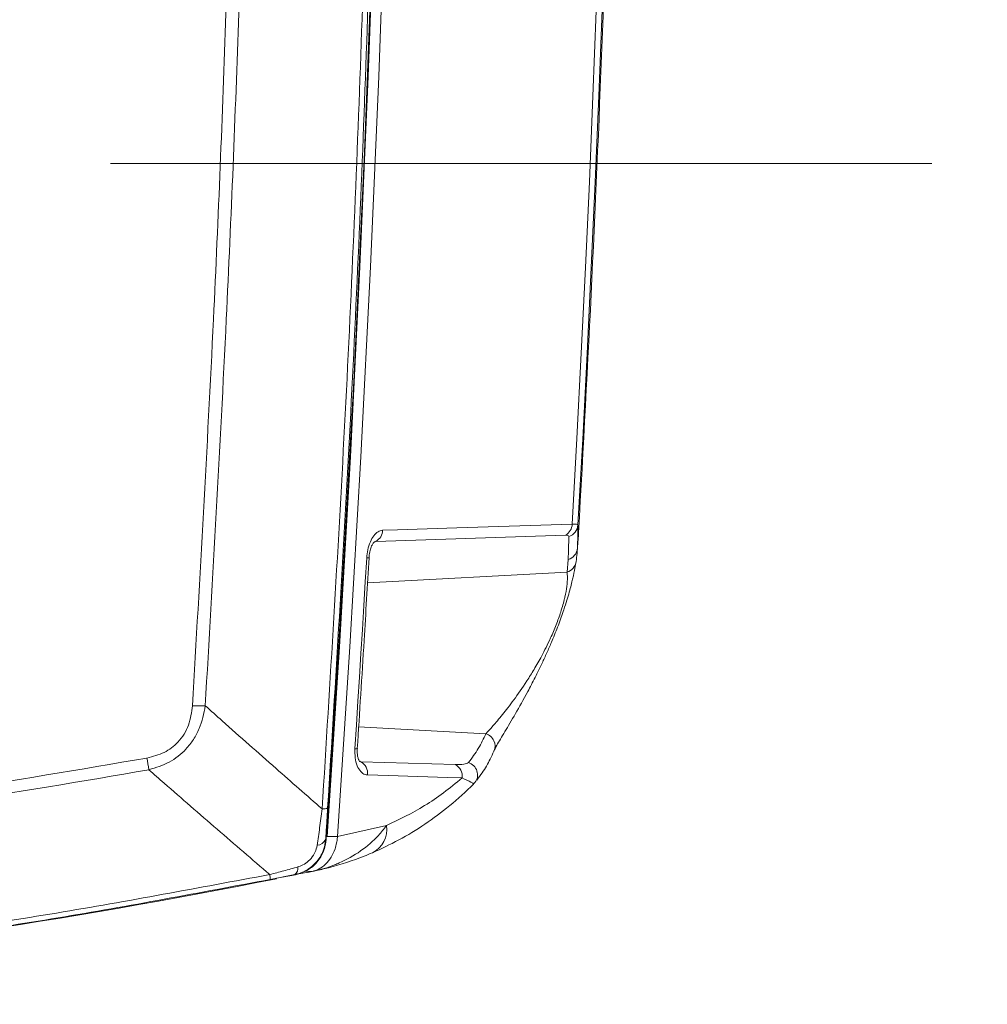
# Model space of a CAD drawing. Header units: millimetres. Extents: x 0 to 8410, y 0 to 5940.
# Tile 136 of 180: x 5594 to 5744, y 3948 to 4100. Entities that reach past the tile are written whole.
import ezdxf

# ---------------------------------------------------------------- set-up
doc = ezdxf.new("R2010")
doc.units = ezdxf.units.MM
doc.header["$LTSCALE"] = 10
doc.linetypes.add('CENTERX2', pattern=[20.32, 12.7, -2.54, 2.54, -2.54])

msp = doc.modelspace()

# ---------------------------------------------------------------- linework, layer by layer
at = {"color": 7, "linetype": 'CENTERX2', "lineweight": 0}
msp.add_line((4998.55, 4077.87), (5743.75, 4077.87), dxfattribs=at)
at = {"color": 8, "linetype": 'Continuous', "lineweight": 0}
for p, q in [((5649.18, 4019.45), (5648.9, 4019.37)), ((5649.18, 4019.45), (5648.95, 4019.34)), ((5678.49, 4020.39), (5649.18, 4019.45)), ((5678.75, 4014.71), (5678.93, 4016.64)), ((5678.75, 4014.71), (5647.9, 4013.04)), ((5666.21, 3989.71), (5646.52, 3990.77)), ((5646.67, 3985.4), (5646.84, 3985.37)), ((5646.69, 3985.44), (5646.84, 3985.37)), ((5646.84, 3985.37), (5661.48, 3984.93)), ((5643.25, 3973.81), (5650.83, 3975.5)), ((5641.63, 3973.82), (5643.25, 3973.81)), ((5641.43, 3973.39), (5641.5, 3973.36)), ((5636.64, 3967.93), (5632.85, 3967.18)), ((5636.78, 3967.89), (5636.64, 3967.93)), ((5638.09, 3968.47), (5639.31, 3968.4)), ((5639.5, 3968.44), (5639.31, 3968.4))]:
    msp.add_line(p, q, dxfattribs=at)
at = {"color": 7, "linetype": 'Continuous', "lineweight": 0}
for p, q in [((5667.45, 3987), (5667.43, 3986.96)), ((5664.3, 3981.94), (5664.49, 3982.16)), ((5636.78, 3967.89), (5633.8, 3967.36)), ((5636.68, 3967.92), (5639.31, 3968.4)), ((5638.68, 3968.27), (5639.5, 3968.44))]:
    msp.add_line(p, q, dxfattribs=at)
at = {"color": 7, "linetype": 'Continuous', "lineweight": 0, "flags": 128}
for points in [[(5651.11, 4254.85), (5650.99, 4221.63), (5650.56, 4186.11), (5649.83, 4150.61), (5648.78, 4115.12), (5647.42, 4079.64), (5645.76, 4044.19), (5643.78, 4008.76), (5641.5, 3973.36)], [(5650.98, 4209.01), (5650.55, 4179.58), (5649.92, 4150.14), (5649.07, 4120.72), (5648.01, 4091.31), (5646.73, 4061.91), (5645.25, 4032.53), (5643.55, 4003.16), (5641.63, 3973.82)], [(5643.25, 3973.81), (5645.16, 4003.15), (5646.86, 4032.52), (5648.35, 4061.9), (5649.63, 4091.3), (5650.69, 4120.72), (5651.54, 4150.14), (5652.17, 4179.57), (5652.6, 4209.01)], [(5685.09, 4128.16), (5684.66, 4114.88), (5684.18, 4101.6), (5683.67, 4088.33), (5683.11, 4075.05), (5682.5, 4061.78), (5681.86, 4048.51), (5681.17, 4035.25), (5680.44, 4021.99)]]:
    msp.add_lwpolyline(points, dxfattribs=at)
at = {"color": 8, "linetype": 'Continuous', "lineweight": 0, "flags": 128}
for points in [[(5679.54, 4022.12), (5680.27, 4035.35), (5680.96, 4048.57), (5681.6, 4061.8), (5682.2, 4075.03), (5682.76, 4088.27), (5683.28, 4101.5), (5683.75, 4114.75), (5684.18, 4127.99)], [(5650.23, 4021.18), (5652.53, 4021.25), (5661.72, 4021.55), (5679.54, 4022.12)], [(5645.95, 3987.39), (5646.19, 3991.07), (5646.42, 3994.76), (5646.65, 3998.45), (5646.88, 4002.13), (5647.11, 4005.82), (5647.33, 4009.51), (5647.55, 4013.2), (5647.77, 4016.88)], [(5662.53, 3982.88), (5660.24, 3982.95), (5651.09, 3983.23), (5647.9, 3983.33)]]:
    msp.add_lwpolyline(points, dxfattribs=at)
at = {"color": 7, "linetype": 'Continuous', "lineweight": 0}
for centre, radius, start, end in [((1652.2, 4252.87), 4035, 356.70262, 358.93967), ((5532.47, 4023.79), 147.98, 357.9146, 359.3039), ((5437.2, 4952.87), 1005, 270, 281.28179)]:
    msp.add_arc(centre, radius, start, end, dxfattribs=at)
at = {"color": 8, "linetype": 'Continuous', "lineweight": 0}
for centre, radius, start, end in [((5677.58, 4022.13), 1.96, 297.6444, 359.8543), ((5648.27, 4021.19), 1.96, 297.6471, 359.8391), ((5678.47, 4022.11), 1.97, 286.2269, 356.2986), ((5531.06, 4022.02), 147.97, 357.9149, 359.3036), ((5678.39, 4018.53), 1.97, 286.1654, 356.3052), ((5647.89, 4017.58), 0.703, 260.0109, 290.0241), ((5678.21, 4016.59), 1.95, 285.9025, 352.7629), ((5621.95, 4012.21), 18.2, 266.4573, 272.7022), ((5665.64, 3987.81), 1.98, 335.8035, 73.1959), ((5646.07, 3988.05), 0.673, 259.7505, 291.1724), ((5544.67, 3973.62), 70.21, 8.6112, 10.12), ((5645.88, 3983.59), 2.03, 352.6755, 61.7028), ((5660.52, 3983.14), 2.03, 352.6656, 61.7033), ((5662.92, 3983.35), 1.99, 322.9039, 72.6847), ((5641.03, 3979.45), 1.38, 263.6567, 300.4963), ((5646.89, 3974.88), 3.99, 296.2339, 8.8525), ((5640.01, 3973.98), 1.53, 273.0582, 337.4764), ((5635.89, 3968.92), 1.25, 307.0116, 8.375), ((5629.1, 3967.13), 3.75, 0.8032, 12.5051)]:
    msp.add_arc(centre, radius, start, end, dxfattribs=at)
for points, knots in [([(5650.31, 4239.71), (5650.27, 4225.75), (5650.2, 4197.83), (5649.43, 4150.15), (5647.91, 4096.68), (5645.39, 4037.44), (5642.95, 3997.99), (5641.73, 3978.26)], [0, 0, 0, 0, 0.160108, 0.320235, 0.546806, 0.773429, 1, 1, 1, 1]), ([(5640.88, 3978.08), (5642.1, 3997.8), (5644.54, 4037.24), (5647.05, 4096.47), (5648.87, 4158.19), (5649.23, 4200.17), (5649.43, 4222.4)], [0, 0, 0, 0, 0.242393, 0.484785, 0.727233, 1, 1, 1, 1]), ([(5620.82, 3994.04), (5621.97, 4013.96), (5624.02, 4049.61), (5626.1, 4101.05), (5626.92, 4132.57), (5627.33, 4148.33)], [0, 0, 0, 0, 0.387441, 0.693699, 1, 1, 1, 1]), ([(5629.31, 4148.39), (5628.9, 4132.63), (5628.09, 4101.09), (5626, 4049.63), (5623.95, 4013.95), (5622.8, 3994.03)], [0, 0, 0, 0, 0.306258, 0.612559, 1, 1, 1, 1]), ([(5679.54, 4022.12), (5679.81, 4022.12), (5680.32, 4022.12), (5680.4, 4022.03), (5680.44, 4021.99)], [0, 0, 0, 0, 0.520346, 1, 1, 1, 1]), ([(5647.77, 4016.88), (5647.81, 4017.3), (5647.9, 4018.18), (5648.29, 4019.39), (5648.84, 4020.37), (5649.51, 4021.03), (5649.99, 4021.13), (5650.23, 4021.18)], [0, 0, 0, 0, 0.1961004, 0.4112352, 0.6108402, 0.8053456, 1, 1, 1, 1]), ([(5680.35, 4018.4), (5680.4, 4019.01), (5680.47, 4019.72), (5680.51, 4020.66), (5680.52, 4020.8)], [0, 0, 0, 0, 0.858108, 1, 1, 1, 1]), ([(5679.02, 4020.22), (5679, 4020.27), (5678.96, 4020.38), (5678.65, 4020.39), (5678.49, 4020.39)], [0, 0, 0, 0, 0.482078, 1, 1, 1, 1]), ([(5666.21, 3989.71), (5666.55, 3990.07), (5667.21, 3990.8), (5668.72, 3992.58), (5670.48, 3994.84), (5672.16, 3997.25), (5673.64, 3999.62), (5674.64, 4001.37), (5675.51, 4003.04), (5676.27, 4004.62), (5677.08, 4006.52), (5677.87, 4008.73), (5678.24, 4010.09), (5678.55, 4011.41), (5678.76, 4012.66), (5678.84, 4013.94), (5678.78, 4014.45), (5678.75, 4014.71)], [0, 0, 0, 0, 0.118696, 0.238988, 0.357102, 0.477199, 0.53551, 0.594869, 0.627588, 0.661095, 0.703723, 0.745903, 0.797812, 0.803043, 0.861173, 0.929621, 1, 1, 1, 1]), ([(5613.78, 3985.95), (5614.7, 3986.19), (5616.48, 3986.64), (5618.81, 3988.4), (5620.41, 3990.98), (5620.69, 3993.03), (5620.82, 3994.04)], [0, 0, 0, 0, 0.240531, 0.469465, 0.735888, 1, 1, 1, 1]), ([(5622.8, 3994.03), (5622.57, 3992.83), (5622.21, 3991), (5621.02, 3988.79), (5619.57, 3986.93), (5617.28, 3985.13), (5615.16, 3984.47), (5614.08, 3984.13)], [0, 0, 0, 0, 0.259434, 0.394643, 0.529776, 0.761736, 1, 1, 1, 1]), ([(5622.8, 3994.03), (5623.67, 3993.26), (5627.32, 3990.01), (5633.34, 3984.68), (5638.5, 3980.16), (5640.88, 3978.08)], [0, 0, 0, 0, 0.144591, 0.605967, 1, 1, 1, 1]), ([(5663.52, 3985.26), (5664.05, 3985.97), (5665.11, 3987.41), (5665.84, 3988.94), (5666.21, 3989.71)], [0, 0, 0, 0, 0.499844, 1, 1, 1, 1]), ([(5647.9, 3983.33), (5647.77, 3983.34), (5647.39, 3983.39), (5646.81, 3983.81), (5646.26, 3984.72), (5645.93, 3985.97), (5645.94, 3986.92), (5645.95, 3987.39)], [0, 0, 0, 0, 0.106423, 0.320953, 0.543534, 0.771857, 1, 1, 1, 1]), ([(5437.2, 3970.19), (5446.73, 3970.27), (5465.79, 3970.42), (5494.38, 3971.7), (5522.96, 3973.74), (5552.43, 3976.72), (5582.74, 3980.65), (5603.43, 3984.19), (5613.78, 3985.95)], [0, 0, 0, 0, 0.161014, 0.322028, 0.483588, 0.645148, 0.822482, 1, 1, 1, 1]), ([(5614.08, 3984.13), (5603.73, 3982.36), (5583, 3978.82), (5552.67, 3974.89), (5523.21, 3971.9), (5494.61, 3969.86), (5465.94, 3968.57), (5446.78, 3968.41), (5437.2, 3968.33)], [0, 0, 0, 0, 0.177336, 0.354855, 0.515868, 0.676881, 0.838441, 1, 1, 1, 1]), ([(5632.77, 3967.94), (5630.06, 3970.27), (5624.61, 3974.96), (5618.38, 3980.37), (5614.87, 3983.44), (5614.08, 3984.13)], [0, 0, 0, 0, 0.434399, 0.873631, 1, 1, 1, 1]), ([(5661.48, 3984.93), (5661.96, 3984.93), (5662.93, 3984.93), (5663.32, 3985.15), (5663.52, 3985.26)], [0, 0, 0, 0, 0.499145, 1, 1, 1, 1]), ([(5650.83, 3975.5), (5652.8, 3976.45), (5655.78, 3977.88), (5659.67, 3980.52), (5661.58, 3982.09), (5662.53, 3982.88)], [0, 0, 0, 0, 0.496517, 0.748274, 1, 1, 1, 1]), ([(5664.31, 3981.93), (5664.3, 3981.95), (5664.3, 3981.99), (5663.81, 3982.26), (5663.04, 3982.64), (5662.53, 3982.88)], [0, 0, 0, 0, 0.250751, 0.511118, 1, 1, 1, 1]), ([(5640.1, 3972.45), (5640.23, 3973.35), (5640.5, 3975.17), (5640.75, 3977.1), (5640.88, 3978.08)], [0, 0, 0, 0, 0.493706, 1, 1, 1, 1]), ([(5641.73, 3978.26), (5641.68, 3977.43), (5641.57, 3975.75), (5641.48, 3974.18), (5641.43, 3973.39)], [0, 0, 0, 0, 0.492875, 1, 1, 1, 1]), ([(5639.5, 3968.44), (5639.52, 3968.45), (5640.65, 3968.68), (5642.01, 3969.09), (5644.46, 3970.11), (5646.89, 3971.49), (5649.31, 3973.55), (5650.43, 3974.98), (5650.83, 3975.5)], [0, 0, 0, 0, 0.005166, 0.245053, 0.301901, 0.574328, 0.846516, 1, 1, 1, 1]), ([(5641.43, 3973.39), (5641.34, 3972.79), (5641.15, 3971.57), (5640.17, 3969.94), (5638.81, 3968.73), (5637.56, 3968.14), (5636.83, 3967.97), (5636.64, 3967.93)], [0, 0, 0, 0, 0.235026, 0.480205, 0.709663, 0.924168, 1, 1, 1, 1]), ([(5637.13, 3969.11), (5637.24, 3969.14), (5637.66, 3969.27), (5638.4, 3969.67), (5639.22, 3970.42), (5639.85, 3971.39), (5640.01, 3972.1), (5640.1, 3972.45)], [0, 0, 0, 0, 0.074148, 0.286565, 0.517367, 0.76486, 1, 1, 1, 1]), ([(5632.77, 3967.94), (5633.5, 3968.13), (5634.97, 3968.51), (5636.4, 3968.91), (5637.13, 3969.11)], [0, 0, 0, 0, 0.494674, 1, 1, 1, 1]), ([(5437.2, 3948.78), (5447.72, 3948.88), (5468.75, 3949.07), (5500.88, 3950.63), (5533.54, 3953.2), (5566.73, 3956.97), (5599.85, 3961.75), (5621.79, 3965.88), (5632.77, 3967.94)], [0, 0, 0, 0, 0.160219, 0.320598, 0.490065, 0.659532, 0.829766, 1, 1, 1, 1]), ([(5632.85, 3967.18), (5621.93, 3965.12), (5600.07, 3961.01), (5566.99, 3956.22), (5533.73, 3952.45), (5500.96, 3949.86), (5468.78, 3948.29), (5447.73, 3948.1), (5437.2, 3948.01)], [0, 0, 0, 0, 0.169467, 0.338934, 0.5091691, 0.6794041, 0.8396213, 1, 1, 1, 1])]:
    msp.add_open_spline(points, degree=3, knots=knots, dxfattribs=at)
at = {"color": 7, "linetype": 'Continuous', "lineweight": 0}
for points, knots in [([(5680.3, 4017.58), (5680.3, 4017.6), (5680.39, 4018.57), (5680.46, 4019.61), (5680.51, 4020.65), (5680.52, 4020.8)], [0, 0, 0, 0, 0.022689, 0.857678, 1, 1, 1, 1]), ([(5648.14, 4016.92), (5648.14, 4016.98), (5648.14, 4017.36), (5648.28, 4018.01), (5648.51, 4018.73), (5648.75, 4019.17), (5648.93, 4019.38), (5648.94, 4019.39), (5648.94, 4019.39)], [0, 0, 0, 0, 0.052669, 0.319701, 0.541705, 0.728162, 0.884865, 1, 1, 1, 1]), ([(5680.35, 4018.4), (5680.34, 4018.13), (5680.3, 4017.45), (5680.21, 4016.76), (5680.15, 4016.35)], [0, 0, 0, 0, 0.4066211, 1, 1, 1, 1]), ([(5646.31, 3987.42), (5646.67, 3992.99), (5647.3, 4002.82), (5647.88, 4012.65), (5648.13, 4016.91)], [0, 0, 0, 0, 0.566488, 1, 1, 1, 1]), ([(5680.15, 4016.35), (5680.1, 4016.03), (5680, 4015.39), (5679.68, 4013.82), (5679.23, 4012.04), (5678.73, 4010.36), (5678.19, 4008.67), (5677.43, 4006.51), (5676.54, 4004.28), (5675.71, 4002.39), (5674.82, 4000.44), (5673.79, 3998.34), (5672.33, 3995.56), (5670.7, 3992.66), (5669.11, 3989.98), (5668.03, 3988.21), (5667.69, 3987.58), (5667.6, 3987.41)], [0, 0, 0, 0, 0.073557, 0.1489632, 0.2137993, 0.2464941, 0.2802691, 0.3302472, 0.3800504, 0.4168353, 0.4545948, 0.517288, 0.5815474, 0.7046034, 0.8308112, 0.9538134, 1, 1, 1, 1]), ([(5646.68, 3985.39), (5646.68, 3985.39), (5646.68, 3985.38), (5646.53, 3985.62), (5646.39, 3986.09), (5646.29, 3986.71), (5646.31, 3987.19), (5646.32, 3987.43)], [0, 0, 0, 0, 0.126387, 0.335292, 0.546992, 0.772412, 1, 1, 1, 1]), ([(5667.42, 3986.96), (5667.43, 3986.97), (5667.45, 3987.02), (5667.56, 3987.26), (5667.73, 3987.55), (5667.8, 3987.68)], [0, 0, 0, 0, 0.024361, 0.556863, 1, 1, 1, 1]), ([(5664.78, 3982.54), (5665.06, 3982.91), (5665.87, 3983.97), (5666.74, 3985.45), (5667.25, 3986.6), (5667.43, 3987.01)], [0, 0, 0, 0, 0.261176, 0.736335, 1, 1, 1, 1]), ([(5664.31, 3981.93), (5663.08, 3980.78), (5660.63, 3978.48), (5656.75, 3975.64), (5652.76, 3973.19), (5650.02, 3971.93), (5648.65, 3971.3)], [0, 0, 0, 0, 0.246743, 0.493551, 0.746758, 1, 1, 1, 1]), ([(5642.87, 3971.9), (5642.96, 3972.21), (5643.09, 3972.63), (5643.2, 3973.28), (5643.23, 3973.6), (5643.25, 3973.81)], [0, 0, 0, 0, 0.500043, 0.685427, 1, 1, 1, 1]), ([(5636.78, 3967.89), (5637.57, 3968.15), (5638.93, 3968.6), (5640.42, 3970.15), (5641.27, 3971.75), (5641.43, 3972.86), (5641.5, 3973.36)], [0, 0, 0, 0, 0.350951, 0.610843, 0.826392, 1, 1, 1, 1]), ([(5639.31, 3968.4), (5639.69, 3968.52), (5640.45, 3968.74), (5641.45, 3969.52), (5642.31, 3970.57), (5642.68, 3971.45), (5642.87, 3971.9)], [0, 0, 0, 0, 0.2465933, 0.5000952, 0.7448066, 1, 1, 1, 1]), ([(5648.65, 3971.3), (5648.22, 3971.12), (5646.07, 3970.23), (5643.07, 3969.26), (5640.39, 3968.63), (5639.6, 3968.46), (5639.51, 3968.44), (5639.5, 3968.44)], [0, 0, 0, 0, 0.1499294, 0.7520007, 0.9727363, 0.9946907, 1, 1, 1, 1])]:
    msp.add_open_spline(points, degree=3, knots=knots, dxfattribs=at)

doc.saveas('drawing.dxf')
